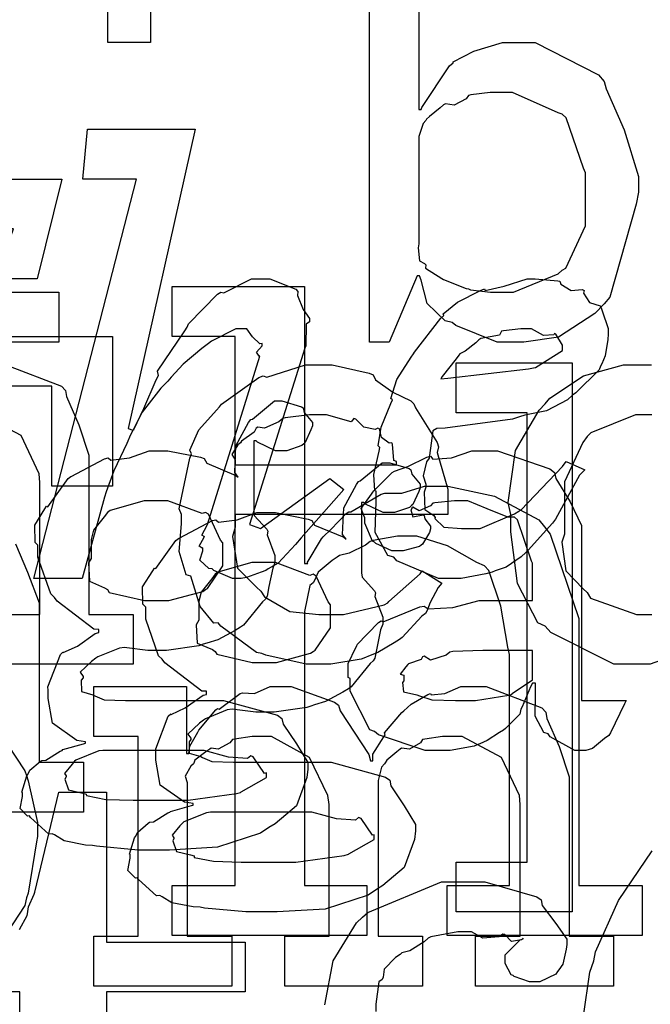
# Model space of a CAD drawing. Extents: x 0 to 8.5, y 0 to 11.
# Tile 116 of 256: x 3.555 to 3.731, y 3.986 to 4.26. Entities that reach past the tile are written whole.
import ezdxf

# ---------------------------------------------------------------- set-up
doc = ezdxf.new("R2010")
doc.units = 0
doc.layers.get('0').update_dxf_attribs({"linetype": 'CONTINUOUS'})

msp = doc.modelspace()

# ---------------------------------------------------------------- linework, layer by layer
at = {"color": 0}
for points in [[(3.6665, 4.29525), (3.6665, 4.23492), (3.66715, 4.23492), (3.66737, 4.23546), (3.67503, 4.24707), (3.67606, 4.24794), (3.67611, 4.24821), (3.68181, 4.25114), (3.68983, 4.25358), (3.69254, 4.25358), (3.69894, 4.25358), (3.71653, 4.24457), (3.71815, 4.24274), (3.71869, 4.24072), (3.72374, 4.22933), (3.72771, 4.21631), (3.72771, 4.21192), (3.727, 4.20856), (3.71972, 4.18272), (3.71815, 4.18088), (3.7155, 4.17822), (3.7054, 4.1716), (3.69575, 4.17025), (3.69254, 4.17025), (3.69254, 4.17025), (3.68837, 4.17025), (3.67686, 4.17481), (3.67583, 4.17567), (3.67389, 4.17611), (3.66889, 4.18099), (3.66715, 4.18744), (3.66672, 4.18869), (3.66607, 4.18869), (3.65826, 4.17025), (3.65283, 4.17025), (3.65283, 4.28136)], [(3.55154, 4.1639), (3.56706, 4.15793), (3.56814, 4.15674), (3.56847, 4.15506), (3.57189, 4.14725), (3.57465, 4.13878), (3.57465, 4.1359), (3.57465, 4.09446), (3.58703, 4.09446), (3.58703, 4.08057), (3.54861, 4.08057)], [(3.74219, 4.08464), (3.73096, 4.08057), (3.72726, 4.08057), (3.72726, 4.08057), (3.72086, 4.08057), (3.70329, 4.08946), (3.70167, 4.09119), (3.69971, 4.09212), (3.69396, 4.10308), (3.69211, 4.11746), (3.69211, 4.12224), (3.6914, 4.1256), (3.69342, 4.14003), (3.70003, 4.15132), (3.70167, 4.15306), (3.70296, 4.15462), (3.7124, 4.16081), (3.72353, 4.1639), (3.72726, 4.1639), (3.73133, 4.1639)], [(3.54861, 4.09446), (3.56099, 4.09446), (3.56099, 4.13113), (3.56082, 4.13357), (3.55578, 4.14421), (3.54486, 4.15001)], [(3.73139, 4.15001), (3.72689, 4.15001), (3.71446, 4.14497), (3.71338, 4.14393), (3.71218, 4.14231), (3.70708, 4.13135), (3.70708, 4.12765), (3.70708, 4.11681), (3.70632, 4.11453), (3.70747, 4.10656), (3.71229, 4.10157), (3.71338, 4.10053), (3.71431, 4.09901), (3.72711, 4.09446), (3.73139, 4.09446)], [(3.55419, 4.1141), (3.55761, 4.10622), (3.56082, 4.09765), (3.56082, 4.09478), (3.56082, 4.05333), (3.57319, 4.05333), (3.57319, 4.03944), (3.53478, 4.03944)], [(3.54958, 4.06179), (3.55681, 4.05094), (3.55729, 4.04964), (3.55778, 4.04812), (3.56033, 4.03657), (3.56033, 4.03271), (3.56006, 4.03114), (3.55778, 4.01687), (3.55729, 4.01557), (3.55681, 4.01346), (3.55012, 4.00331)], [(3.55533, 4.00678), (3.55746, 4.01069), (3.55761, 4.01112), (3.55761, 4.01112), (3.55783, 4.01307), (3.5594, 4.01665), (3.55957, 4.01719), (3.56629, 4.04497), (3.57954, 4.04497), (3.57954, 4.00331), (3.61817, 4.00331), (3.61817, 3.98942), (3.57954, 3.98942), (3.57954, 3.86442)], [(3.70888, 3.95817), (3.71414, 3.99496), (3.71522, 3.9981), (3.71571, 4.0006), (3.72211, 4.01486), (3.7315, 4.02865)], [(3.6404, 3.98579), (3.64264, 3.99804), (3.64919, 4.00863), (3.65088, 4.01025), (3.65235, 4.01156), (3.67285, 4.02001), (3.67974, 4.02001), (3.68494, 4.02001), (3.69938, 4.0159), (3.70057, 4.01503), (3.7009, 4.01351), (3.70464, 4.00846), (3.70774, 4.00412), (3.70774, 4.00265), (3.70751, 4.00131), (3.70665, 3.99718), (3.70551, 3.99556), (3.70514, 3.99507), (3.70464, 3.99436), (3.70025, 3.99224), (3.69883, 3.99224), (3.69732, 3.99224), (3.69308, 3.99371), (3.69276, 3.99397), (3.69222, 3.99414), (3.6906, 3.99729), (3.6906, 3.99832), (3.6906, 3.99978), (3.69472, 4.00396), (3.69558, 4.00418), (3.69558, 4.00439), (3.6951, 4.0039), (3.69233, 4.00347), (3.69049, 4.00543), (3.68994, 4.00549), (3.68881, 4.00478), (3.68431, 4.00435), (3.68121, 4.00613), (3.68018, 4.00613), (3.6774, 4.00613), (3.66986, 4.00472), (3.66911, 4.00439), (3.66803, 4.00336), (3.66407, 4.00087), (3.66178, 4.00032), (3.66129, 3.99983), (3.66004, 3.99903), (3.65685, 3.99571), (3.65657, 3.99354), (3.65631, 3.99289), (3.65539, 3.99219), (3.65457, 3.98606), (3.65457, 3.984)], [(3.55544, 3.87853), (3.55544, 3.98942), (3.53635, 3.98942)]]:
    msp.add_lwpolyline(points, dxfattribs=at)
for points in [[(3.52024, 4.18414), (3.53608, 4.18414), (3.53608, 4.26747), (3.50678, 4.26747), (3.50678, 4.25358), (3.49485, 4.25358), (3.49485, 4.28136), (3.59185, 4.28136), (3.59185, 4.25358), (3.57992, 4.25358), (3.57992, 4.26747), (3.5504, 4.26747), (3.5504, 4.18414), (3.56625, 4.18414), (3.56625, 4.17025), (3.52024, 4.17025), (3.52024, 4.18414)], [(3.68842, 4.18414), (3.69293, 4.18414), (3.70535, 4.18924), (3.70643, 4.19021), (3.70747, 4.19075), (3.71294, 4.20258), (3.71294, 4.20649), (3.71294, 4.21733), (3.71235, 4.21858), (3.70751, 4.23264), (3.70643, 4.23361), (3.70529, 4.234), (3.6926, 4.23969), (3.68842, 4.23969), (3.68642, 4.23969), (3.68104, 4.23899), (3.68039, 4.23882), (3.67974, 4.2379), (3.67638, 4.23611), (3.67393, 4.23654), (3.67344, 4.23622), (3.67247, 4.2354), (3.66949, 4.23296), (3.66868, 4.23221), (3.66846, 4.23188), (3.66775, 4.23101), (3.6665, 4.22743), (3.6665, 4.22624), (3.6665, 4.1976), (3.66635, 4.19646), (3.66667, 4.19282), (3.66813, 4.19211), (3.66846, 4.19174), (3.6684, 4.19075), (3.6729, 4.18793), (3.67344, 4.18761), (3.67344, 4.18761), (3.67974, 4.18517), (3.68039, 4.185), (3.68088, 4.18479), (3.68653, 4.18414), (3.68842, 4.18414)], [(3.6166, 4.10449), (3.61469, 4.10449), (3.60943, 4.10667), (3.609, 4.1071), (3.60807, 4.10726), (3.60558, 4.10954), (3.60639, 4.11214), (3.60639, 4.11296), (3.60622, 4.1129), (3.60536, 4.11344), (3.60672, 4.11594), (3.60682, 4.11621), (3.60678, 4.11615), (3.60607, 4.11654), (3.60758, 4.11925), (3.60769, 4.11947), (3.62224, 4.16635), (3.62207, 4.16635), (3.62131, 4.16743), (3.62289, 4.16922), (3.62289, 4.16982), (3.62229, 4.16976), (3.62022, 4.17171), (3.6186, 4.17393), (3.61811, 4.17393), (3.61556, 4.17393), (3.60883, 4.17051), (3.60792, 4.16982), (3.60612, 4.1684), (3.60092, 4.16407), (3.59754, 4.16049), (3.59663, 4.1594), (3.59472, 4.15739), (3.58951, 4.15076), (3.58697, 4.14583), (3.58621, 4.14442), (3.58518, 4.14204), (3.58165, 4.13444), (3.57943, 4.12858), (3.57904, 4.12706), (3.57275, 4.10449), (3.55931, 4.10449), (3.58794, 4.2156), (3.57297, 4.2156), (3.57428, 4.22949), (3.60422, 4.22949), (3.58556, 4.14615), (3.58686, 4.14572), (3.58713, 4.14594), (3.58996, 4.15175), (3.59337, 4.15972), (3.59403, 4.16092), (3.59381, 4.16211), (3.60135, 4.17339), (3.60206, 4.17437), (3.60238, 4.17535), (3.61051, 4.18354), (3.61139, 4.18414), (3.61225, 4.18392), (3.6199, 4.18782), (3.62244, 4.18782), (3.62506, 4.18782), (3.63232, 4.18494), (3.63286, 4.18435), (3.63276, 4.18317), (3.63433, 4.17931), (3.63612, 4.17676), (3.63612, 4.17589), (3.63519, 4.17518), (3.63504, 4.16922), (3.63482, 4.16851), (3.61942, 4.11947), (3.62244, 4.11838), (3.64176, 4.13226), (3.64567, 4.12924), (3.63374, 4.11578), (3.63222, 4.11393), (3.62739, 4.10872), (3.62462, 4.1071), (3.62397, 4.10667), (3.62261, 4.10622), (3.61854, 4.10476), (3.61708, 4.10449), (3.6166, 4.10449)], [(3.47299, 4.11838), (3.48817, 4.11838), (3.51357, 4.20171), (3.48731, 4.20171), (3.4821, 4.18782), (3.47081, 4.18782), (3.47775, 4.2156), (3.56717, 4.2156), (3.56022, 4.18782), (3.54872, 4.18782), (3.55371, 4.20171), (3.52767, 4.20171), (3.50228, 4.11838), (3.51747, 4.11838), (3.51574, 4.10449), (3.47125, 4.10449), (3.47299, 4.11838)], [(3.67611, 4.10449), (3.67199, 4.10449), (3.66043, 4.10938), (3.65961, 4.11035), (3.65793, 4.11083), (3.65435, 4.11729), (3.65462, 4.12592), (3.65462, 4.12879), (3.65429, 4.12885), (3.65397, 4.13336), (3.65549, 4.13986), (3.65571, 4.14094), (3.65522, 4.14139), (3.65608, 4.14654), (3.65875, 4.1531), (3.65918, 4.15419), (3.65869, 4.15457), (3.66037, 4.15978), (3.66444, 4.16601), (3.66504, 4.16699), (3.66536, 4.16743), (3.67269, 4.17686), (3.6735, 4.17763), (3.67333, 4.17811), (3.67731, 4.18132), (3.68371, 4.18457), (3.68479, 4.185), (3.685, 4.18457), (3.69026, 4.18576), (3.69672, 4.18782), (3.69889, 4.18782), (3.69889, 4.18782), (3.70524, 4.18728), (3.70583, 4.18718), (3.70606, 4.18636), (3.70899, 4.18457), (3.71203, 4.1849), (3.71257, 4.18457), (3.7124, 4.18386), (3.71408, 4.18121), (3.71701, 4.18033), (3.71733, 4.17979), (3.71761, 4.17888), (3.71929, 4.17404), (3.71929, 4.17242), (3.71913, 4.17096), (3.71843, 4.16639), (3.71744, 4.16422), (3.71712, 4.16351), (3.71674, 4.16254), (3.71024, 4.15614), (3.70931, 4.15549), (3.7079, 4.15414), (3.7021, 4.1511), (3.69607, 4.14985), (3.69456, 4.14942), (3.6926, 4.14876), (3.67383, 4.14632), (3.67156, 4.14615), (3.67046, 4.14551), (3.66949, 4.13867), (3.66938, 4.13792), (3.66868, 4.13688), (3.66769, 4.13303), (3.66851, 4.13069), (3.66851, 4.12989), (3.66803, 4.12847), (3.66824, 4.12364), (3.67068, 4.12196), (3.67111, 4.12142), (3.67096, 4.1211), (3.6735, 4.11876), (3.67839, 4.11838), (3.68001, 4.11838), (3.6836, 4.11838), (3.69319, 4.1224), (3.69433, 4.12315), (3.69504, 4.12358), (3.70649, 4.13558), (3.70757, 4.13704), (3.71278, 4.13465), (3.71126, 4.13319), (3.70518, 4.12196), (3.70454, 4.12099), (3.70378, 4.11985), (3.697, 4.11231), (3.69629, 4.11165), (3.69504, 4.11051), (3.69086, 4.10758), (3.68778, 4.10656), (3.68696, 4.10622), (3.68517, 4.10579), (3.67833, 4.10449), (3.67611, 4.10449)], [(3.59782, 4.01904), (3.6154, 4.01904), (3.6154, 4.17182), (3.59782, 4.17182), (3.59782, 4.18571), (3.63471, 4.18571), (3.63471, 4.10867), (3.63558, 4.10867), (3.63547, 4.10878), (3.63943, 4.11546), (3.63992, 4.11604), (3.63992, 4.11604), (3.64199, 4.11806), (3.64632, 4.1225), (3.64708, 4.12299), (3.64762, 4.12299), (3.65608, 4.12788), (3.65707, 4.12819), (3.65707, 4.12819), (3.66178, 4.12819), (3.66813, 4.13015), (3.67031, 4.13015), (3.67458, 4.13015), (3.68761, 4.12733), (3.69997, 4.12076), (3.70156, 4.11887), (3.70307, 4.11681), (3.7111, 4.09332), (3.7111, 4.08544), (3.7111, 4.01904), (3.72868, 4.01904), (3.72868, 4.00515), (3.67443, 4.00515), (3.67443, 4.01904), (3.69179, 4.01904), (3.69179, 4.08328), (3.69135, 4.08535), (3.6894, 4.09674), (3.68599, 4.10672), (3.68485, 4.10801), (3.68272, 4.10894), (3.67453, 4.1135), (3.66596, 4.11626), (3.66314, 4.11626), (3.6606, 4.11626), (3.65381, 4.11501), (3.65294, 4.11475), (3.65169, 4.11372), (3.64714, 4.11149), (3.64447, 4.11089), (3.64382, 4.1104), (3.64242, 4.10949), (3.63851, 4.10622), (3.63747, 4.10394), (3.6371, 4.10325), (3.63618, 4.10249), (3.63471, 4.09526), (3.63471, 4.09283), (3.63471, 4.01904), (3.65207, 4.01904), (3.65207, 4.00515), (3.59782, 4.00515), (3.59782, 4.01904)], [(3.67264, 4.16004), (3.67464, 4.16021), (3.6971, 4.16276), (3.69846, 4.16308), (3.699, 4.16319), (3.70649, 4.16786), (3.70649, 4.16938), (3.70649, 4.16938), (3.70464, 4.17242), (3.70432, 4.17264), (3.7041, 4.17225), (3.70128, 4.17204), (3.69786, 4.17393), (3.69672, 4.17393), (3.69493, 4.17393), (3.69011, 4.17339), (3.68956, 4.17329), (3.68901, 4.17219), (3.68375, 4.17122), (3.68326, 4.1709), (3.6824, 4.17003), (3.67942, 4.16769), (3.67796, 4.16694), (3.67763, 4.16656), (3.67697, 4.16558), (3.67301, 4.16069), (3.67264, 4.16004)], [(3.48014, 4.01904), (3.5025, 4.01904), (3.5025, 4.15793), (3.46083, 4.15793), (3.46083, 4.13015), (3.4439, 4.13015), (3.4439, 4.17182), (3.58128, 4.17182), (3.58128, 4.13015), (3.56435, 4.13015), (3.56435, 4.15793), (3.52268, 4.15793), (3.52268, 4.01904), (3.54525, 4.01904), (3.54525, 4.00515), (3.48014, 4.00515), (3.48014, 4.01904)], [(3.67692, 4.02556), (3.69667, 4.02556), (3.69667, 4.15056), (3.67692, 4.15056), (3.67692, 4.16444), (3.70925, 4.16444), (3.70925, 4.01167), (3.67692, 4.01167), (3.67692, 4.02556)], [(3.63926, 4.08057), (3.63514, 4.08057), (3.62397, 4.08311), (3.62278, 4.08361), (3.62136, 4.08388), (3.61143, 4.09119), (3.61062, 4.09207), (3.60943, 4.09201), (3.60568, 4.09663), (3.60346, 4.10385), (3.60303, 4.10508), (3.60178, 4.10547), (3.59978, 4.11199), (3.60042, 4.11968), (3.60042, 4.12224), (3.59978, 4.12381), (3.60275, 4.13792), (3.60325, 4.13917), (3.60281, 4.14019), (3.60525, 4.14583), (3.61019, 4.15132), (3.61106, 4.15218), (3.61154, 4.15294), (3.62201, 4.16037), (3.62321, 4.16086), (3.62418, 4.16049), (3.63499, 4.1639), (3.63861, 4.1639), (3.64242, 4.1639), (3.65267, 4.16157), (3.65381, 4.16108), (3.65446, 4.15972), (3.65929, 4.15631), (3.66433, 4.15392), (3.6651, 4.15306), (3.66558, 4.15196), (3.6716, 4.14231), (3.67204, 4.14111), (3.67165, 4.13954), (3.67464, 4.12935), (3.67464, 4.12592), (3.67464, 4.12224), (3.6154, 4.12224), (3.6154, 4.11876), (3.61469, 4.11615), (3.61604, 4.10736), (3.62136, 4.10206), (3.62256, 4.10097), (3.62358, 4.09933), (3.63058, 4.09526), (3.63872, 4.09446), (3.64144, 4.09446), (3.64556, 4.09446), (3.6569, 4.09717), (3.65793, 4.09771), (3.65815, 4.09804), (3.66689, 4.10574), (3.66749, 4.10661), (3.6729, 4.10314), (3.67193, 4.10194), (3.66965, 4.09776), (3.66878, 4.09532), (3.66835, 4.09467), (3.66737, 4.09397), (3.66189, 4.08806), (3.66118, 4.08751), (3.65967, 4.08658), (3.65511, 4.08388), (3.6525, 4.08285), (3.65164, 4.08251), (3.65044, 4.08203), (3.64204, 4.08057), (3.63926, 4.08057)], [(3.59261, 4.02886), (3.58838, 4.02886), (3.57682, 4.02994), (3.57568, 4.03017), (3.57368, 4.03028), (3.56776, 4.03142), (3.56511, 4.0331), (3.5644, 4.03342), (3.56353, 4.03336), (3.55843, 4.03792), (3.55811, 4.03842), (3.55761, 4.03831), (3.5555, 4.04042), (3.55615, 4.04383), (3.55615, 4.04492), (3.55599, 4.04497), (3.5574, 4.04953), (3.55767, 4.04992), (3.55767, 4.04992), (3.55826, 4.05111), (3.56114, 4.05354), (3.56158, 4.05382), (3.56158, 4.05382), (3.56267, 4.05393), (3.56668, 4.05643), (3.56722, 4.05664), (3.56739, 4.05686), (3.57319, 4.05849), (3.57374, 4.0586), (3.57374, 4.05903), (3.57129, 4.0594), (3.56451, 4.06418), (3.56332, 4.07107), (3.56332, 4.07335), (3.56326, 4.07428), (3.56674, 4.08333), (3.56743, 4.08399), (3.56754, 4.08382), (3.5715, 4.08561), (3.57644, 4.08919), (3.57742, 4.08942), (3.57742, 4.09028), (3.57607, 4.09033), (3.56581, 4.09819), (3.56506, 4.09918), (3.56407, 4.10015), (3.56049, 4.11035), (3.56049, 4.11372), (3.55968, 4.11447), (3.55963, 4.11931), (3.56244, 4.12381), (3.56288, 4.12457), (3.56326, 4.1244), (3.56885, 4.13226), (3.56961, 4.13282), (3.56976, 4.13286), (3.57904, 4.13775), (3.58003, 4.13803), (3.58074, 4.13737), (3.58594, 4.13803), (3.59142, 4.13997), (3.59326, 4.13997), (3.59663, 4.13997), (3.60574, 4.13818), (3.60672, 4.13781), (3.60747, 4.1365), (3.61561, 4.13314), (3.61626, 4.1326), (3.61529, 4.1339), (3.61561, 4.14133), (3.61914, 4.14785), (3.61974, 4.14865), (3.62022, 4.14882), (3.62636, 4.15386), (3.62842, 4.15386), (3.62842, 4.15386), (3.63385, 4.15224), (3.63428, 4.15192), (3.63456, 4.15067), (3.63688, 4.14789), (3.63688, 4.14692), (3.6365, 4.14583), (3.63488, 4.14225), (3.6345, 4.14193), (3.63396, 4.14144), (3.62978, 4.13997), (3.62842, 4.13997), (3.62663, 4.13997), (3.62164, 4.14236), (3.62125, 4.14279), (3.62061, 4.14279), (3.62061, 4.12326), (3.62071, 4.12201), (3.62418, 4.11822), (3.62451, 4.11762), (3.62429, 4.11664), (3.62646, 4.11089), (3.62646, 4.10894), (3.62587, 4.10736), (3.62478, 4.10226), (3.62429, 4.0995), (3.62386, 4.09874), (3.62299, 4.09799), (3.61768, 4.09147), (3.61692, 4.09093), (3.61535, 4.09), (3.61057, 4.0874), (3.60747, 4.08649), (3.6065, 4.08615), (3.60531, 4.08572), (3.59625, 4.08442), (3.59326, 4.08442), (3.5911, 4.08442), (3.58524, 4.08518), (3.58458, 4.08529), (3.58317, 4.08507), (3.57715, 4.08263), (3.57656, 4.08225), (3.57542, 4.08138), (3.57221, 4.07835), (3.57308, 4.07721), (3.57308, 4.07682), (3.57254, 4.07617), (3.5726, 4.07303), (3.57579, 4.0721), (3.57633, 4.07183), (3.57633, 4.07183), (3.57889, 4.07069), (3.5849, 4.07053), (3.58697, 4.07053), (3.60672, 4.07053), (3.61214, 4.07053), (3.62722, 4.0664), (3.62842, 4.06554), (3.62875, 4.06396), (3.63249, 4.05843), (3.63558, 4.05322), (3.63558, 4.05143), (3.63531, 4.04904), (3.63243, 4.04124), (3.62651, 4.03618), (3.62472, 4.03515), (3.6224, 4.03358), (3.61046, 4.02968), (3.59706, 4.02886), (3.59261, 4.02886)], [(3.6154, 4.13612), (3.66032, 4.13612), (3.66032, 4.13699), (3.65956, 4.13726), (3.65924, 4.14182), (3.65901, 4.14219), (3.65831, 4.14214), (3.65614, 4.14367), (3.65554, 4.14606), (3.65511, 4.14632), (3.6544, 4.14594), (3.65126, 4.1466), (3.64903, 4.14882), (3.64839, 4.14893), (3.64768, 4.14806), (3.64085, 4.15001), (3.63861, 4.15001), (3.63612, 4.15001), (3.62935, 4.14914), (3.62864, 4.14893), (3.62756, 4.14806), (3.62358, 4.14626), (3.62169, 4.1466), (3.62125, 4.14632), (3.62071, 4.14518), (3.61714, 4.14264), (3.61692, 4.14219), (3.61615, 4.1416), (3.61447, 4.13894), (3.6154, 4.13747), (3.6154, 4.13699), (3.6154, 4.13612)], [(3.67301, 4.05664), (3.66829, 4.05664), (3.65528, 4.06099), (3.65414, 4.06185), (3.65289, 4.06233), (3.6474, 4.07308), (3.6474, 4.07661), (3.64686, 4.07688), (3.64681, 4.08078), (3.64903, 4.08529), (3.64936, 4.08594), (3.64925, 4.08604), (3.65533, 4.09224), (3.65608, 4.09267), (3.65657, 4.09244), (3.66678, 4.09657), (3.66803, 4.09679), (3.66917, 4.09603), (3.676, 4.0964), (3.68332, 4.09831), (3.68582, 4.09831), (3.69819, 4.09831), (3.69819, 4.10872), (3.69786, 4.10926), (3.69401, 4.12082), (3.69319, 4.12153), (3.69135, 4.12153), (3.68554, 4.12381), (3.68018, 4.12608), (3.67844, 4.12608), (3.67643, 4.12608), (3.67101, 4.12554), (3.67042, 4.12543), (3.66976, 4.12468), (3.66661, 4.12326), (3.66488, 4.12429), (3.66456, 4.12414), (3.66456, 4.12392), (3.66428, 4.12358), (3.66482, 4.12164), (3.66769, 4.12218), (3.66803, 4.12196), (3.66818, 4.12104), (3.66976, 4.11897), (3.66976, 4.11828), (3.66949, 4.11729), (3.66758, 4.11404), (3.66715, 4.11372), (3.66672, 4.11333), (3.66217, 4.11219), (3.66064, 4.11219), (3.65901, 4.11219), (3.65457, 4.11421), (3.65414, 4.11458), (3.6536, 4.11481), (3.65153, 4.11985), (3.65153, 4.12153), (3.65136, 4.12153), (3.6505, 4.12397), (3.65332, 4.12793), (3.65369, 4.12847), (3.65397, 4.12885), (3.65913, 4.1339), (3.65978, 4.13433), (3.65978, 4.13428), (3.66347, 4.13564), (3.66878, 4.13824), (3.66976, 4.13846), (3.67046, 4.13769), (3.67567, 4.13807), (3.68132, 4.13997), (3.68321, 4.13997), (3.68847, 4.13997), (3.70296, 4.13493), (3.70426, 4.1339), (3.70469, 4.13226), (3.70871, 4.12576), (3.71186, 4.11919), (3.71186, 4.11697), (3.71186, 4.07053), (3.72424, 4.07053), (3.72379, 4.06961), (3.71994, 4.06147), (3.71946, 4.06076), (3.71826, 4.05994), (3.71485, 4.05718), (3.71306, 4.05664), (3.71251, 4.05664), (3.71001, 4.05664), (3.70307, 4.06044), (3.70253, 4.06119), (3.70133, 4.06158), (3.69889, 4.06619), (3.69906, 4.07189), (3.69906, 4.07379), (3.69906, 4.07531), (3.69819, 4.07531), (3.69764, 4.07433), (3.69526, 4.06874), (3.69493, 4.06814), (3.69461, 4.06668), (3.69065, 4.06272), (3.69015, 4.06228), (3.68901, 4.06158), (3.6856, 4.05935), (3.68349, 4.05843), (3.68278, 4.05817), (3.68192, 4.05778), (3.67524, 4.05664), (3.67301, 4.05664)], [(3.62261, 4.01167), (3.61838, 4.01167), (3.60682, 4.01275), (3.60568, 4.01297), (3.60368, 4.01307), (3.59776, 4.01421), (3.59511, 4.0159), (3.5944, 4.01622), (3.59353, 4.01617), (3.58843, 4.02072), (3.58811, 4.02121), (3.58762, 4.02111), (3.5855, 4.02322), (3.58615, 4.02664), (3.58615, 4.02772), (3.58599, 4.02778), (3.5874, 4.03233), (3.58768, 4.03271), (3.58768, 4.03271), (3.58826, 4.0339), (3.59115, 4.03635), (3.59158, 4.03662), (3.59158, 4.03662), (3.59267, 4.03674), (3.59668, 4.03922), (3.59722, 4.03944), (3.59739, 4.03965), (3.60319, 4.04129), (3.60374, 4.04139), (3.60374, 4.04183), (3.60129, 4.04221), (3.59451, 4.04699), (3.59332, 4.05387), (3.59332, 4.05615), (3.59326, 4.05707), (3.59674, 4.06614), (3.59744, 4.06679), (3.59754, 4.06662), (3.60151, 4.06842), (3.60644, 4.072), (3.60742, 4.07221), (3.60742, 4.07308), (3.60607, 4.07314), (3.59581, 4.081), (3.59506, 4.08197), (3.59407, 4.08296), (3.5905, 4.09315), (3.5905, 4.09651), (3.58968, 4.09728), (3.58963, 4.10211), (3.59244, 4.10661), (3.59289, 4.10736), (3.59326, 4.10721), (3.59885, 4.11507), (3.59961, 4.11561), (3.59978, 4.11567), (3.60906, 4.12056), (3.61003, 4.12082), (3.61074, 4.12017), (3.61594, 4.12082), (3.62142, 4.12278), (3.62326, 4.12278), (3.62663, 4.12278), (3.63574, 4.12099), (3.63672, 4.12061), (3.63747, 4.11931), (3.64561, 4.11594), (3.64626, 4.1154), (3.64529, 4.11669), (3.64561, 4.12414), (3.64914, 4.13064), (3.64974, 4.13146), (3.65022, 4.13162), (3.65636, 4.13667), (3.65842, 4.13667), (3.65842, 4.13667), (3.66385, 4.13504), (3.66428, 4.13471), (3.66456, 4.13346), (3.66689, 4.13069), (3.66689, 4.12972), (3.6665, 4.12864), (3.66488, 4.12506), (3.6645, 4.12472), (3.66396, 4.12424), (3.65978, 4.12278), (3.65842, 4.12278), (3.65663, 4.12278), (3.65164, 4.12517), (3.65126, 4.1256), (3.65061, 4.1256), (3.65061, 4.10607), (3.65072, 4.10482), (3.65419, 4.10101), (3.65451, 4.10042), (3.65429, 4.09944), (3.65647, 4.09369), (3.65647, 4.09174), (3.65587, 4.09017), (3.65479, 4.08507), (3.65429, 4.08231), (3.65386, 4.08154), (3.653, 4.08078), (3.64768, 4.07428), (3.64692, 4.07374), (3.64535, 4.07281), (3.64057, 4.07021), (3.63747, 4.06928), (3.6365, 4.06896), (3.63531, 4.06853), (3.62625, 4.06722), (3.62326, 4.06722), (3.6211, 4.06722), (3.61524, 4.06799), (3.61458, 4.06808), (3.61317, 4.06787), (3.60715, 4.06543), (3.60656, 4.06506), (3.60542, 4.06418), (3.60221, 4.06114), (3.60308, 4.06), (3.60308, 4.05963), (3.60254, 4.05897), (3.6026, 4.05583), (3.60579, 4.0549), (3.60633, 4.05464), (3.60633, 4.05464), (3.60889, 4.0535), (3.6149, 4.05333), (3.61697, 4.05333), (3.63672, 4.05333), (3.64214, 4.05333), (3.65722, 4.04921), (3.65842, 4.04833), (3.65875, 4.04676), (3.66249, 4.04124), (3.66558, 4.03603), (3.66558, 4.03424), (3.66531, 4.03185), (3.66243, 4.02403), (3.65653, 4.01899), (3.65474, 4.01796), (3.6524, 4.01639), (3.64046, 4.01247), (3.62706, 4.01167), (3.62261, 4.01167)], [(3.59347, 4.09831), (3.5969, 4.09831), (3.60639, 4.10086), (3.60715, 4.10135), (3.60769, 4.10167), (3.61193, 4.10796), (3.61193, 4.11003), (3.61193, 4.11436), (3.61128, 4.11513), (3.60792, 4.12235), (3.60715, 4.12283), (3.60618, 4.1225), (3.59663, 4.12608), (3.59347, 4.12608), (3.59006, 4.12608), (3.58057, 4.12337), (3.57981, 4.12283), (3.57889, 4.12158), (3.57596, 4.11789), (3.57525, 4.11529), (3.57525, 4.11436), (3.57525, 4.11003), (3.57454, 4.10878), (3.57482, 4.10368), (3.57904, 4.10189), (3.57981, 4.10135), (3.58029, 4.10058), (3.59017, 4.09831), (3.59347, 4.09831)], [(3.62349, 4.08111), (3.6269, 4.08111), (3.63639, 4.08365), (3.63715, 4.08415), (3.63769, 4.08447), (3.64193, 4.09076), (3.64193, 4.09283), (3.64193, 4.09717), (3.64128, 4.09793), (3.63792, 4.10514), (3.63715, 4.10563), (3.63618, 4.10531), (3.62663, 4.10889), (3.62349, 4.10889), (3.62007, 4.10889), (3.61057, 4.10618), (3.60981, 4.10563), (3.60889, 4.10439), (3.60596, 4.10069), (3.60525, 4.0981), (3.60525, 4.09717), (3.60525, 4.09283), (3.60454, 4.09158), (3.60482, 4.08649), (3.60906, 4.08469), (3.60981, 4.08415), (3.61029, 4.08339), (3.62017, 4.08111), (3.62349, 4.08111)], [(3.67887, 4.07053), (3.68229, 4.07053), (3.69157, 4.072), (3.69254, 4.07226), (3.69249, 4.07243), (3.69819, 4.07622), (3.69819, 4.07747), (3.69819, 4.08442), (3.68733, 4.08442), (3.68431, 4.08442), (3.676, 4.0841), (3.67518, 4.08399), (3.6741, 4.08311), (3.66982, 4.08176), (3.66803, 4.08285), (3.66758, 4.08268), (3.66721, 4.08187), (3.66368, 4.08074), (3.66347, 4.08051), (3.66287, 4.07992), (3.66129, 4.07785), (3.66238, 4.07758), (3.66238, 4.07747), (3.66238, 4.07596), (3.662, 4.07553), (3.66228, 4.07292), (3.66596, 4.0721), (3.66672, 4.07183), (3.66672, 4.07183), (3.67019, 4.07069), (3.67671, 4.07053), (3.67887, 4.07053)], [(3.57601, 4.00493), (3.58838, 4.00493), (3.58838, 4.06049), (3.57601, 4.06049), (3.57601, 4.07438), (3.60183, 4.07438), (3.60183, 4.05572), (3.60249, 4.05572), (3.60249, 4.05572), (3.60275, 4.05783), (3.60499, 4.06168), (3.60531, 4.06222), (3.60525, 4.06228), (3.60997, 4.06787), (3.61051, 4.06831), (3.61089, 4.06814), (3.61681, 4.07243), (3.61746, 4.07264), (3.61746, 4.0726), (3.62076, 4.07243), (3.62511, 4.07438), (3.62657, 4.07438), (3.63097, 4.07438), (3.64307, 4.07004), (3.64415, 4.06917), (3.64464, 4.06765), (3.65261, 4.0555), (3.65306, 4.05376), (3.65369, 4.05376), (3.65369, 4.05556), (3.65679, 4.06039), (3.65717, 4.06093), (3.65701, 4.06153), (3.66183, 4.06717), (3.66238, 4.06765), (3.66238, 4.06765), (3.66439, 4.0695), (3.66906, 4.07215), (3.66976, 4.07243), (3.66992, 4.07206), (3.67378, 4.07243), (3.67822, 4.07438), (3.67974, 4.07438), (3.68528, 4.07438), (3.70079, 4.06842), (3.70188, 4.06722), (3.70221, 4.06554), (3.70562, 4.05772), (3.70839, 4.04926), (3.70839, 4.04639), (3.70839, 4.00493), (3.72076, 4.00493), (3.72076, 3.99104), (3.68235, 3.99104), (3.68235, 4.00493), (3.69472, 4.00493), (3.69472, 4.04161), (3.69456, 4.04406), (3.68951, 4.05469), (3.6786, 4.06049), (3.67497, 4.06049), (3.67312, 4.06049), (3.66818, 4.05979), (3.66758, 4.05963), (3.66699, 4.05875), (3.6639, 4.05692), (3.66174, 4.05729), (3.66129, 4.05701), (3.66037, 4.05626), (3.65761, 4.05393), (3.65712, 4.05317), (3.65696, 4.0529), (3.65614, 4.05197), (3.65522, 4.04829), (3.65522, 4.04704), (3.65522, 4.00493), (3.66758, 4.00493), (3.66758, 3.99104), (3.62918, 3.99104), (3.62918, 4.00493), (3.64154, 4.00493), (3.64154, 4.04161), (3.64117, 4.04406), (3.63607, 4.05469), (3.62549, 4.06049), (3.62201, 4.06049), (3.62017, 4.06049), (3.61518, 4.05979), (3.61464, 4.05963), (3.61388, 4.05875), (3.61062, 4.05692), (3.60872, 4.05729), (3.60835, 4.05701), (3.60726, 4.05626), (3.60417, 4.05393), (3.60389, 4.05311), (3.60379, 4.0529), (3.60303, 4.05225), (3.60146, 4.04949), (3.60206, 4.04769), (3.60206, 4.04704), (3.60206, 4.00493), (3.61442, 4.00493), (3.61442, 3.99104), (3.57601, 3.99104), (3.57601, 4.00493)], [(3.56831, 4.04926), (3.56799, 4.04861), (3.56901, 4.04568), (3.57297, 4.04476), (3.57394, 4.04449), (3.574, 4.04406), (3.57937, 4.04297), (3.58703, 4.04275), (3.58957, 4.04275), (3.59739, 4.04275), (3.60226, 4.04275), (3.61572, 4.0446), (3.61692, 4.04492), (3.61708, 4.04508), (3.62408, 4.04904), (3.62408, 4.05035), (3.62358, 4.05024), (3.62044, 4.05485), (3.61974, 4.05512), (3.61887, 4.05436), (3.61356, 4.05474), (3.60678, 4.05664), (3.60454, 4.05664), (3.5785, 4.05664), (3.57742, 4.05647), (3.57107, 4.05393), (3.57069, 4.0536), (3.56999, 4.05279), (3.56787, 4.05024), (3.56831, 4.04953), (3.56831, 4.04926)], [(3.59831, 4.03207), (3.59799, 4.03142), (3.59901, 4.02849), (3.60297, 4.02756), (3.60394, 4.02729), (3.604, 4.02686), (3.60938, 4.02576), (3.61703, 4.02556), (3.61957, 4.02556), (3.62739, 4.02556), (3.63226, 4.02556), (3.64572, 4.0274), (3.64692, 4.02772), (3.64708, 4.02789), (3.65408, 4.03185), (3.65408, 4.03315), (3.6536, 4.03304), (3.65044, 4.03765), (3.64974, 4.03792), (3.64887, 4.03717), (3.64356, 4.03754), (3.63678, 4.03944), (3.63456, 4.03944), (3.60851, 4.03944), (3.60742, 4.03928), (3.60107, 4.03674), (3.60069, 4.0364), (3.59999, 4.0356), (3.59787, 4.03304), (3.59831, 4.03233), (3.59831, 4.03207)]]:
    msp.add_lwpolyline(points, close=True, dxfattribs=at)

doc.saveas('drawing.dxf')
